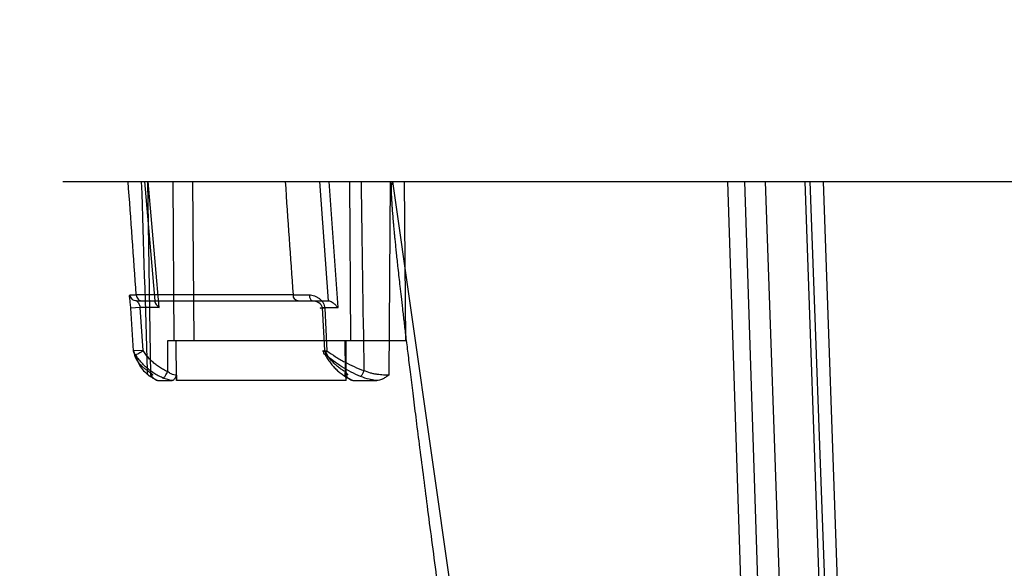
# Model space of a CAD drawing. Header units: millimetres. Extents: x 0 to 297, y 0 to 210.
# Tile 186 of 256: x 55.761 to 56.281, y 160.344 to 160.634. Entities that reach past the tile are written whole.
import ezdxf

# ---------------------------------------------------------------- set-up
doc = ezdxf.new("R2010")
doc.units = ezdxf.units.MM
doc.header["$LTSCALE"] = 16.335
doc.layers.get('0').update_dxf_attribs({"linetype": 'CONTINUOUS'})
doc.layers.add('AXES_REF', color=7, linetype='CONTINUOUS')
doc.layers.add('INTFCLR_144815', color=7, linetype='CONTINUOUS')

msp = doc.modelspace()

# ---------------------------------------------------------------- linework, layer by layer
at = {"color": 7, "linetype": 'Continuous'}
for radius in [6.78708, 6.7865, 6.74304]:
    msp.add_circle((57.46373, 154.71148), radius, dxfattribs=at)
msp.add_arc((57.46373, 154.71148), 6.72, 278.277129, 261.722871, dxfattribs=at)
at = {"layer": 'AXES_REF', "color": 9, "linetype": 'Continuous'}
msp.add_circle((57.46373, 154.71148), 6.19116, dxfattribs=at)
at = {"layer": 'INTFCLR_144815', "color": 6, "linetype": 'Continuous'}
for p, q in [((55.78376, 160.54841), (57.01531, 160.54841)), ((55.82612, 160.45927), (55.82461, 160.48191)), ((55.92203, 160.45927), (55.92078, 160.48191)), ((55.96477, 160.46441), (55.83896, 160.46441)), ((55.83377, 160.44341), (55.84143, 160.44341)), ((55.84371, 160.4463), (55.84374, 160.44341)), ((55.93326, 160.44341), (55.93322, 160.44341)), ((55.93326, 160.44341), (55.93324, 160.4463)), ((55.93682, 160.44341), (55.94948, 160.44341))]:
    msp.add_line(p, q, dxfattribs=at)
at = {"layer": 'INTFCLR_144815', "color": 9, "linetype": 'Continuous'}
for p, q in [((55.83258, 160.48541), (55.82715, 160.54841)), ((55.8302, 160.4463), (55.82862, 160.54841)), ((55.83458, 160.48191), (55.82885, 160.54841)), ((55.84178, 160.54841), (55.84244, 160.46441)), ((55.85223, 160.54841), (55.85289, 160.46441)), ((55.91934, 160.54841), (55.92387, 160.48541)), ((55.92908, 160.48191), (55.92431, 160.54841)), ((55.93507, 160.54841), (55.93563, 160.46441)), ((55.95654, 160.54841), (55.95579, 160.4463)), ((55.95772, 160.54841), (56.08466, 159.66086)), ((55.96477, 160.46441), (55.96422, 160.54841)), ((56.13458, 160.54841), (56.1527, 160.00323)), ((56.14361, 160.54841), (56.16117, 160.00342)), ((56.15454, 160.54841), (56.1736, 160.0025)), ((56.17554, 160.54841), (56.19457, 160.00323)), ((56.19813, 160.00229), (56.17835, 160.54841)), ((56.18506, 160.54841), (56.20438, 160.00318)), ((55.81929, 160.48864), (55.82257, 160.48862)), ((55.90537, 160.48862), (55.82257, 160.48862)), ((55.82275, 160.48541), (55.92388, 160.48541)), ((55.82461, 160.48191), (55.81966, 160.48169)), ((55.82116, 160.45905), (55.81966, 160.48169)), ((55.83458, 160.48191), (55.82461, 160.48191)), ((55.92078, 160.48191), (55.92908, 160.48191)), ((55.922, 160.48169), (55.92321, 160.45905)), ((55.83896, 160.46441), (55.83908, 160.44815)), ((55.84376, 160.44341), (55.8436, 160.46441)), ((55.93272, 160.46441), (55.93283, 160.44815)), ((55.93308, 160.46441), (55.93322, 160.44341)), ((55.82612, 160.45927), (55.82116, 160.45905)), ((55.92219, 160.45724), (55.92321, 160.45905)), ((55.83001, 160.44558), (55.83377, 160.44341)), ((55.93322, 160.44341), (55.84376, 160.44341)), ((55.93418, 160.44488), (55.93682, 160.44341))]:
    msp.add_line(p, q, dxfattribs=at)
for centre, radius, start, end in [((42.95414, 159.59119), 12.89968, 3.98925, 4.255525), ((16.62667, 159.26968), 39.21956, 1.722695, 1.86843), ((64.77959, 161.14153), 8.8982, 183.821948, 184.207914), ((81.06713, 160.88119), 25.12811, 180.758821, 180.986196), ((55.89849, 163.6938), 3.2052, 270.12301, 270.27481)]:
    msp.add_arc(centre, radius, start, end, dxfattribs=at)
at = {"layer": 'INTFCLR_144815', "color": 7, "linetype": 'Continuous'}
msp.add_open_spline([(55.95772, 160.54841), (55.95737, 160.54842), (55.95725, 160.54728), (55.95713, 160.54631), (55.9571, 160.54506), (55.9571, 160.54386), (55.95713, 160.54262), (55.95717, 160.54134), (55.95724, 160.53985), (55.95732, 160.53844), (55.9574, 160.53706), (55.95748, 160.53589), (55.95756, 160.53467), (55.95766, 160.53338), (55.95777, 160.53192), (55.9579, 160.53027), (55.95806, 160.52848), (55.95823, 160.52653), (55.95842, 160.5244), (55.95863, 160.52209), (55.95888, 160.51956), (55.95915, 160.51676), (55.95947, 160.51367), (55.95982, 160.51031), (55.96021, 160.50663), (55.96066, 160.50244), (55.96116, 160.49788), (55.96172, 160.4929), (55.96235, 160.48741), (55.96308, 160.48112), (55.9639, 160.47413), (55.96484, 160.46628), (55.9659, 160.45751), (55.96713, 160.44749), (55.96852, 160.43626), (55.97012, 160.42357), (55.97193, 160.40933), (55.97393, 160.39375), (55.97612, 160.37684), (55.97846, 160.35891), (55.98097, 160.33982), (55.98362, 160.31985), (55.98639, 160.29906), (55.98926, 160.27756), (55.99227, 160.25521), (55.99543, 160.23185), (55.99871, 160.20764), (56.00208, 160.1829), (56.00552, 160.15773), (56.00906, 160.1319), (56.01275, 160.10504), (56.01527, 160.08678), (56.01656, 160.07743)], degree=3, knots=[0, 0, 0, 0, 0.002242, 0.004713, 0.007222, 0.009877, 0.01234, 0.015074, 0.01796, 0.021717, 0.024021, 0.026673, 0.029118, 0.031775, 0.034829, 0.03835, 0.042267, 0.046195, 0.050712, 0.055765, 0.060871, 0.066743, 0.07352, 0.080496, 0.088103, 0.096906, 0.107119, 0.117037, 0.128555, 0.142042, 0.157048, 0.173017, 0.191969, 0.212866, 0.23675, 0.263501, 0.29363, 0.327414, 0.362757, 0.401323, 0.441648, 0.484404, 0.528554, 0.574146, 0.621373, 0.671033, 0.723069, 0.775717, 0.828743, 0.88355, 0.940365, 1, 1, 1, 1], dxfattribs=at)
at = {"layer": 'INTFCLR_144815', "color": 9, "linetype": 'Continuous'}
for points, knots in [([(55.81966, 160.48169), (55.81963, 160.48216), (55.81955, 160.48309), (55.81941, 160.48442), (55.81924, 160.48574), (55.81911, 160.48706), (55.81896, 160.48792), (55.81914, 160.48865), (55.81929, 160.48864)], [0, 0, 0, 0, 0.203306, 0.39505, 0.566372, 0.77585, 0.935477, 1, 1, 1, 1]), ([(55.82275, 160.48541), (55.82233, 160.48541), (55.82146, 160.48557), (55.82033, 160.48628), (55.81954, 160.48737), (55.81932, 160.48823), (55.81929, 160.48864)], [0, 0, 0, 0, 0.240119, 0.498612, 0.757936, 1, 1, 1, 1]), ([(55.82257, 160.48862), (55.8226, 160.4882), (55.8228, 160.48737), (55.8235, 160.48629), (55.82453, 160.48557), (55.82532, 160.48541), (55.8257, 160.48541)], [0, 0, 0, 0, 0.253144, 0.517095, 0.770491, 1, 1, 1, 1]), ([(55.82275, 160.48541), (55.82289, 160.48541), (55.82322, 160.48499), (55.82374, 160.48436), (55.8243, 160.48325), (55.82455, 160.48238), (55.82461, 160.48191)], [0, 0, 0, 0, 0.1073, 0.334051, 0.645194, 1, 1, 1, 1]), ([(55.90805, 160.48541), (55.90737, 160.48541), (55.90628, 160.48605), (55.90557, 160.48739), (55.9054, 160.48821), (55.90537, 160.48862)], [0, 0, 0, 0, 0.452531, 0.72722, 1, 1, 1, 1]), ([(55.91387, 160.48864), (55.91433, 160.48865), (55.91528, 160.48856), (55.91667, 160.48817), (55.918, 160.48754), (55.91923, 160.48671), (55.92032, 160.48568), (55.92147, 160.4841), (55.92195, 160.48265), (55.922, 160.48169)], [0, 0, 0, 0, 0.11989, 0.243617, 0.369457, 0.497233, 0.624296, 0.751606, 1, 1, 1, 1]), ([(55.91387, 160.48864), (55.91388, 160.48824), (55.91401, 160.48704), (55.91483, 160.48541), (55.9157, 160.48541)], [0, 0, 0, 0, 0.318547, 1, 1, 1, 1]), ([(55.92078, 160.48191), (55.92067, 160.48294), (55.91895, 160.48475), (55.91682, 160.48541), (55.9157, 160.48541)], [0, 0, 0, 0, 0.48044, 1, 1, 1, 1]), ([(55.922, 160.48169), (55.92188, 160.48168), (55.92163, 160.48167), (55.92089, 160.48165), (55.91866, 160.48161), (55.92038, 160.48187), (55.92078, 160.48191)], [0, 0, 0, 0, 0.100974, 0.202508, 0.666322, 1, 1, 1, 1]), ([(55.8285, 160.4487), (55.82798, 160.449), (55.82698, 160.44965), (55.82523, 160.4511), (55.82345, 160.45317), (55.82195, 160.456), (55.82136, 160.45802), (55.82116, 160.45905)], [0, 0, 0, 0, 0.138706, 0.271331, 0.520672, 0.759735, 1, 1, 1, 1]), ([(55.82205, 160.45724), (55.8225, 160.45724), (55.82334, 160.45757), (55.82469, 160.45825), (55.8256, 160.45886), (55.82612, 160.45927)], [0, 0, 0, 0, 0.295742, 0.566063, 1, 1, 1, 1]), ([(55.92321, 160.45905), (55.9227, 160.45903), (55.92204, 160.45898), (55.92126, 160.45905), (55.92098, 160.45899), (55.92078, 160.45912), (55.92118, 160.45915), (55.92145, 160.45922), (55.92183, 160.45925), (55.92203, 160.45927)], [0, 0, 0, 0, 0.42047, 0.561779, 0.643917, 0.663477, 0.715646, 0.83044, 1, 1, 1, 1]), ([(55.92203, 160.45927), (55.92175, 160.45901), (55.92089, 160.45843), (55.92171, 160.45723), (55.92219, 160.45724)], [0, 0, 0, 0, 0.445951, 1, 1, 1, 1]), ([(55.93283, 160.44815), (55.93221, 160.44846), (55.93098, 160.44917), (55.92924, 160.45042), (55.92757, 160.45186), (55.92601, 160.45348), (55.92455, 160.45526), (55.92321, 160.45719), (55.92241, 160.45856), (55.92203, 160.45927)], [0, 0, 0, 0, 0.13333, 0.269479, 0.4089, 0.551747, 0.697958, 0.847397, 1, 1, 1, 1]), ([(55.92321, 160.45905), (55.92469, 160.45799), (55.92698, 160.45647), (55.93013, 160.45458), (55.93337, 160.45277), (55.93754, 160.45071), (55.94099, 160.44932), (55.94275, 160.4487)], [0, 0, 0, 0, 0.246444, 0.371597, 0.497352, 0.748401, 1, 1, 1, 1]), ([(55.82205, 160.45724), (55.82231, 160.45609), (55.82301, 160.45383), (55.82467, 160.45066), (55.82657, 160.44832), (55.82842, 160.44667), (55.82947, 160.44593), (55.83001, 160.44558)], [0, 0, 0, 0, 0.244822, 0.487043, 0.735739, 0.865788, 1, 1, 1, 1]), ([(55.94095, 160.44558), (55.93925, 160.44628), (55.9359, 160.44787), (55.9319, 160.45019), (55.92879, 160.45222), (55.92577, 160.45436), (55.9236, 160.45606), (55.92219, 160.45724)], [0, 0, 0, 0, 0.24967, 0.500011, 0.625913, 0.751557, 1, 1, 1, 1]), ([(55.83001, 160.44558), (55.82945, 160.44572), (55.82837, 160.44667), (55.82836, 160.44804), (55.8285, 160.4487)], [0, 0, 0, 0, 0.461114, 1, 1, 1, 1]), ([(55.8285, 160.4487), (55.82881, 160.44845), (55.82937, 160.44802), (55.83022, 160.44737), (55.8308, 160.447), (55.83155, 160.44625), (55.83055, 160.44629), (55.8302, 160.4463)], [0, 0, 0, 0, 0.261118, 0.469774, 0.678869, 0.770528, 1, 1, 1, 1]), ([(55.83646, 160.44488), (55.83702, 160.44488), (55.83784, 160.44575), (55.83858, 160.44691), (55.83894, 160.44773), (55.83908, 160.44815)], [0, 0, 0, 0, 0.389291, 0.695484, 1, 1, 1, 1]), ([(55.84371, 160.4463), (55.84325, 160.4463), (55.84233, 160.44647), (55.84072, 160.44699), (55.83967, 160.44765), (55.83908, 160.44815)], [0, 0, 0, 0, 0.276807, 0.546408, 1, 1, 1, 1]), ([(55.93283, 160.44815), (55.93272, 160.44776), (55.93258, 160.44698), (55.93272, 160.44587), (55.93331, 160.44504), (55.93391, 160.44488), (55.93418, 160.44488)], [0, 0, 0, 0, 0.29879, 0.574454, 0.800668, 1, 1, 1, 1]), ([(55.93283, 160.44815), (55.93298, 160.44799), (55.93335, 160.44761), (55.93373, 160.44715), (55.93416, 160.44663), (55.93376, 160.44625), (55.93344, 160.4463), (55.93324, 160.4463)], [0, 0, 0, 0, 0.227475, 0.526327, 0.68835, 0.792953, 1, 1, 1, 1]), ([(55.94275, 160.4487), (55.94261, 160.44835), (55.94226, 160.44752), (55.94169, 160.44647), (55.94121, 160.44575), (55.94095, 160.44558)], [0, 0, 0, 0, 0.311887, 0.743582, 1, 1, 1, 1]), ([(55.95579, 160.4463), (55.95536, 160.44629), (55.95444, 160.4463), (55.95299, 160.44636), (55.9514, 160.44647), (55.94971, 160.44667), (55.94796, 160.44696), (55.94559, 160.44751), (55.94385, 160.44815), (55.94275, 160.4487)], [0, 0, 0, 0, 0.09567, 0.206219, 0.326337, 0.454366, 0.586803, 0.723851, 1, 1, 1, 1]), ([(55.84143, 160.44341), (55.8407, 160.44355), (55.83949, 160.44383), (55.83783, 160.44434), (55.8369, 160.44469), (55.83646, 160.44488)], [0, 0, 0, 0, 0.428424, 0.719466, 1, 1, 1, 1]), ([(55.94948, 160.44341), (55.94896, 160.44348), (55.94804, 160.44362), (55.94673, 160.44386), (55.94438, 160.44437), (55.94244, 160.44497), (55.94095, 160.44558)], [0, 0, 0, 0, 0.180066, 0.315025, 0.452252, 1, 1, 1, 1])]:
    msp.add_open_spline(points, degree=3, knots=knots, dxfattribs=at)
at = {"layer": 'INTFCLR_144815', "color": 6, "linetype": 'Continuous'}
for points, knots in [([(55.83257, 160.48541), (55.83214, 160.48541), (55.83275, 160.48385), (55.83353, 160.48308), (55.83421, 160.48229), (55.83458, 160.48191)], [0, 0, 0, 0, 0.314191, 0.617649, 1, 1, 1, 1]), ([(55.92908, 160.48191), (55.92869, 160.48238), (55.92788, 160.48322), (55.92663, 160.48424), (55.92534, 160.48502), (55.92441, 160.48541), (55.92388, 160.48541)], [0, 0, 0, 0, 0.287666, 0.549559, 0.752042, 1, 1, 1, 1]), ([(55.83908, 160.44815), (55.83834, 160.44846), (55.83688, 160.44916), (55.83478, 160.45041), (55.83279, 160.45185), (55.83091, 160.45346), (55.82915, 160.45525), (55.82754, 160.45718), (55.82658, 160.45856), (55.82612, 160.45927)], [0, 0, 0, 0, 0.139665, 0.280192, 0.421876, 0.564774, 0.708801, 0.853867, 1, 1, 1, 1]), ([(55.83646, 160.44488), (55.83565, 160.44523), (55.83405, 160.44599), (55.83174, 160.44736), (55.82952, 160.44895), (55.82742, 160.45074), (55.82545, 160.45274), (55.82364, 160.4549), (55.82256, 160.45644), (55.82205, 160.45724)], [0, 0, 0, 0, 0.136685, 0.275993, 0.417006, 0.561409, 0.70654, 0.852647, 1, 1, 1, 1]), ([(55.92219, 160.45724), (55.92262, 160.45644), (55.92351, 160.45491), (55.925, 160.45276), (55.92661, 160.4508), (55.92833, 160.44902), (55.93017, 160.44742), (55.93211, 160.44603), (55.93348, 160.44524), (55.93418, 160.44488)], [0, 0, 0, 0, 0.156022, 0.303695, 0.448127, 0.591149, 0.729129, 0.865341, 1, 1, 1, 1]), ([(55.83377, 160.44341), (55.83339, 160.44341), (55.83257, 160.44372), (55.83139, 160.44477), (55.83065, 160.44571), (55.8302, 160.4463)], [0, 0, 0, 0, 0.240772, 0.530899, 1, 1, 1, 1]), ([(55.84371, 160.4463), (55.84372, 160.44593), (55.84323, 160.44526), (55.84274, 160.44417), (55.84195, 160.44341), (55.84143, 160.44341)], [0, 0, 0, 0, 0.289753, 0.592403, 1, 1, 1, 1]), ([(55.93682, 160.44341), (55.93646, 160.44341), (55.93573, 160.4436), (55.93479, 160.44424), (55.93405, 160.44518), (55.93325, 160.44581), (55.93324, 160.4463)], [0, 0, 0, 0, 0.225513, 0.464, 0.692862, 1, 1, 1, 1]), ([(55.95579, 160.4463), (55.95548, 160.44607), (55.95466, 160.44547), (55.9534, 160.44465), (55.95205, 160.44397), (55.95079, 160.44353), (55.94994, 160.44341), (55.94948, 160.44341)], [0, 0, 0, 0, 0.162556, 0.432716, 0.639752, 0.803607, 1, 1, 1, 1])]:
    msp.add_open_spline(points, degree=3, knots=knots, dxfattribs=at)
at = {"layer": 'INTFCLR_144815', "color": 9, "linetype": 'Continuous'}
msp.add_open_spline([(55.82116, 160.45905), (55.82115, 160.45838), (55.82153, 160.45767), (55.82205, 160.45724)], degree=3, dxfattribs=at)

doc.saveas('drawing.dxf')
